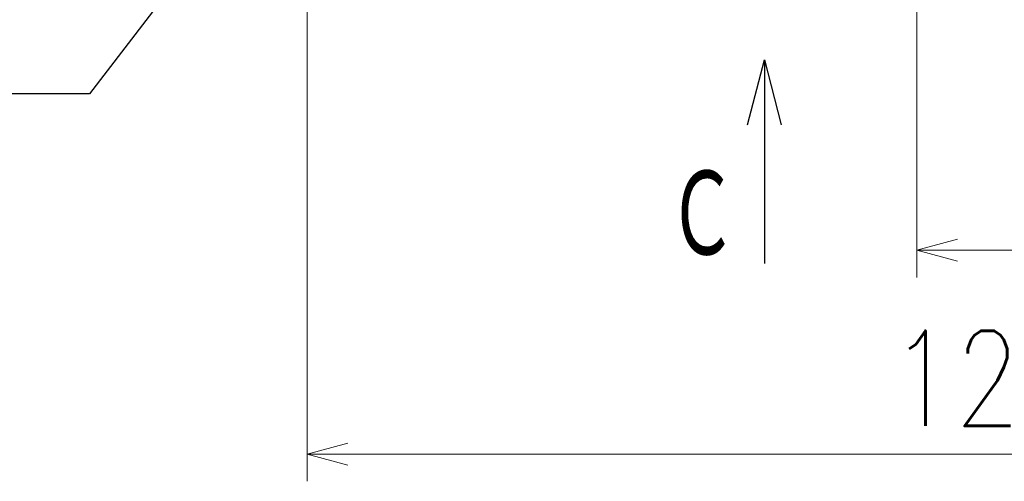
# Model space of a CAD drawing. Header units: millimetres. Extents: x 0 to 1071, y 0 to 742.
# Tile 84 of 130: x 274 to 364, y 316 to 359. Entities that reach past the tile are written whole.
import ezdxf

# ---------------------------------------------------------------- set-up
doc = ezdxf.new("R2010")
doc.units = ezdxf.units.MM
doc.header["$LTSCALE"] = 0.454724
doc.layers.add('NoLayerName_001', color=7, linetype='Continuous')
doc.styles.get("Standard").update_dxf_attribs({"font": 'txt', "bigfont": 'extfont2'})
doc.dimstyles.get("Standard").update_dxf_attribs({"dimtxt": 2.5, "dimasz": 2.5, "dimexe": 1, "dimexo": 1, "dimtad": 1, "dimdec": 3, "dimzin": 0, "dimdsep": 46, "dimtxsty": 'Standard', "dimcen": 2.5, "dimadec": 3, "dimazin": 0, "dimtfac": 0.75, "dimtdec": 3, "dimtmove": 0, "dimatfit": 3, "dimfxl": 1, "dimarcsym": 0})

# ---------------------------------------------------------------- blocks, each defined once
blk = doc.blocks.new('_OPEN30')
at = {"color": 0, "linetype": 'ByBlock', "lineweight": -2}
for p, q in [((-1, 0.267949), (0, 0)), ((0, 0), (-1, -0.267949)), ((0, 0), (-1, 0))]:
    blk.add_line(p, q, dxfattribs=at)
blk = doc.blocks.new('*D139')
at = {"layer": 'Defpoints', "color": 0}
for p in [(300, 427.831), (425, 422.9), (300, 318.75)]:
    blk.add_point(p, dxfattribs=at)
at = {"layer": 'NoLayerName_001', "color": 0, "linetype": 'Continuous', "lineweight": 13}
for p, q in [((300, 425.331), (300, 316.25)), ((425, 420.4), (425, 316.25)), ((421.25, 318.75), (303.75, 318.75))]:
    blk.add_line(p, q, dxfattribs=at)
at = {"layer": 'NoLayerName_001', "color": 0, "lineweight": 13, "xscale": 3.75, "yscale": 3.75, "zscale": 3.75, "rotation": 180}
blk.add_blockref('_OPEN30', (300, 318.75), dxfattribs=at)
at = {"layer": 'NoLayerName_001', "color": 0, "lineweight": 13, "xscale": 3.75, "yscale": 3.75, "zscale": 3.75}
blk.add_blockref('_OPEN30', (425, 318.75), dxfattribs=at)
at = {"layer": 'NoLayerName_001', "color": 0, "lineweight": 13, "insert": (362.5, 325.717), "char_height": 8.75, "attachment_point": 5}
blk.add_mtext('\\W0.8000;125', dxfattribs=at)
blk = doc.blocks.new('*D140')
at = {"layer": 'Defpoints', "color": 0}
for p in [(425, 422.9), (356, 369.279), (356, 337.5)]:
    blk.add_point(p, dxfattribs=at)
at = {"layer": 'NoLayerName_001', "color": 0, "linetype": 'Continuous', "lineweight": 13}
for p, q in [((425, 420.4), (425, 335)), ((356, 366.779), (356, 335)), ((421.25, 337.5), (359.75, 337.5))]:
    blk.add_line(p, q, dxfattribs=at)
at = {"layer": 'NoLayerName_001', "color": 0, "lineweight": 13, "xscale": 3.75, "yscale": 3.75, "zscale": 3.75, "rotation": 180}
blk.add_blockref('_OPEN30', (356, 337.5), dxfattribs=at)
at = {"layer": 'NoLayerName_001', "color": 0, "lineweight": 13, "xscale": 3.75, "yscale": 3.75, "zscale": 3.75}
blk.add_blockref('_OPEN30', (425, 337.5), dxfattribs=at)
at = {"layer": 'NoLayerName_001', "color": 0, "lineweight": 13, "insert": (390.5, 344.467), "char_height": 8.75, "attachment_point": 5}
blk.add_mtext('\\W0.8000;69', dxfattribs=at)

msp = doc.modelspace()

# ---------------------------------------------------------------- texts
at = {"layer": 'NoLayerName_001', "color": 3, "lineweight": 13, "insert": (339.5, 336.263012), "char_height": 8.75, "attachment_point": 9}
msp.add_mtext('\\A1;\\W0.6667;Ｃ', dxfattribs=at)

# ---------------------------------------------------------------- dimensions: what is measured, and where the dimension line sits
at = {"layer": 'NoLayerName_001', "color": 3, "linetype": 'Continuous', "lineweight": 13}
for base, p2, picture, middle in [((300, 318.75), (300, 427.830802), '*D139', (362.5, 318.75)), ((356.000062, 337.5), (356.000062, 369.279408), '*D140', (390.500031, 337.5))]:
    dim = msp.add_linear_dim(base=base, p1=(425, 422.9), p2=p2, angle=180, text='\\W0.8000;<>', dimstyle='Standard', override={"dimtxt": 8.75, "dimasz": 3.75, "dimexe": 2.5, "dimexo": 2.5, "dimgap": 2.5, "dimzin": 8, "dimblk": 'OPEN30', "dimclrd": 0, "dimclre": 0, "dimclrt": 0, "dimtp": 0, "dimtm": 0, "dimlwd": 13, "dimlwe": 13}, dxfattribs=at)
    dim.commit()
    dim.dimension.update_dxf_attribs({"geometry": picture, "text_midpoint": middle, "dimtype": 160})

# ---------------------------------------------------------------- leaders
at = {"layer": 'NoLayerName_001', "color": 3, "linetype": 'Continuous', "lineweight": 13, "annotation_type": 0, "has_hookline": 1, "hookline_direction": 1, "text_width": 66.754171}
msp.add_leader([(302.05, 380.6), (280.000001, 351.875002), (275.000001, 351.875002)], dimstyle='Standard', override={"dimtxt": 8.75, "dimasz": 5, "dimldrblk": 'OPEN30'}, dxfattribs=at)
at = {"layer": 'NoLayerName_001', "color": 3, "linetype": 'Continuous', "lineweight": 13}
msp.add_leader([(342, 355.013011), (342, 336.263012)], dimstyle='Standard', override={"dimasz": 6, "dimldrblk": 'OPEN30'}, dxfattribs=at)

doc.saveas('drawing.dxf')
